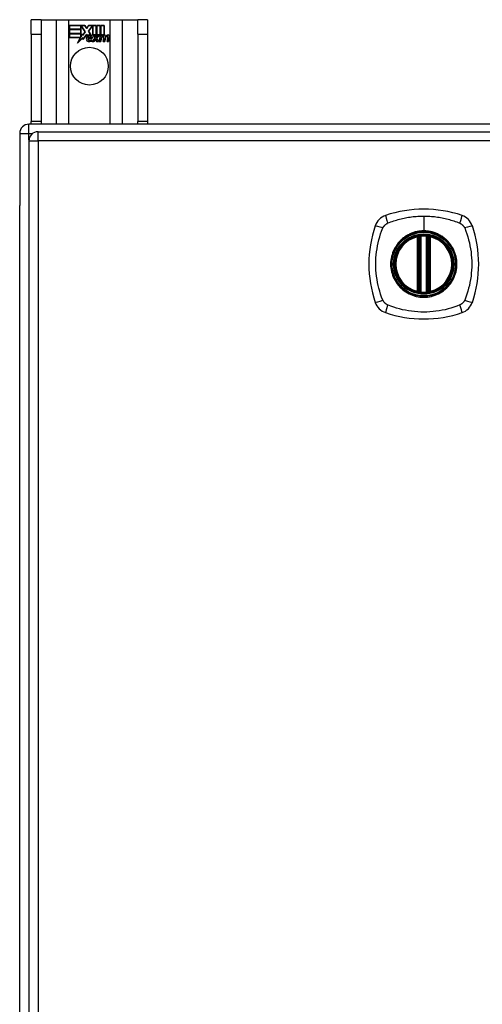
# Model space of a CAD drawing. Header units: inches. Extents: x 27 to 687, y 75 to 320.
# Tile 14 of 33: x 224 to 229, y 203 to 213. Entities that reach past the tile are written whole.
import ezdxf

# ---------------------------------------------------------------- set-up
doc = ezdxf.new("R2010")
doc.units = ezdxf.units.IN
doc.header["$MEASUREMENT"] = 0
doc.layers.add('Visible Edges(ANSI)', color=7, linetype='Continuous', lineweight=25)
doc.layers.add('Visible Tangent Edges(ANSI)', color=7, linetype='Continuous', lineweight=25)

msp = doc.modelspace()

# ---------------------------------------------------------------- linework, layer by layer
at = {"layer": 'Visible Edges(ANSI)'}
for p, q in [((224.474, 213.356), (224.369, 213.356)), ((224.369, 213.2), (224.369, 213.356)), ((224.474, 213.356), (224.474, 213.2)), ((224.474, 213.356), (224.638, 213.356)), ((224.638, 213.356), (224.773, 213.356)), ((224.773, 213.356), (225.215, 213.356)), ((225.215, 213.356), (225.35, 213.356)), ((225.35, 213.356), (225.514, 213.356)), ((225.514, 213.2), (225.514, 213.356)), ((225.619, 213.356), (225.514, 213.356)), ((225.619, 213.356), (225.619, 213.2)), ((224.778, 213.294), (224.945, 213.294)), ((224.778, 213.254), (224.778, 213.294)), ((224.901, 213.254), (224.778, 213.254)), ((224.778, 213.209), (224.778, 213.249)), ((224.778, 213.249), (224.901, 213.249)), ((224.779, 213.293), (224.779, 213.255)), ((224.945, 213.293), (224.779, 213.293)), ((224.779, 213.255), (224.901, 213.255)), ((224.779, 213.248), (224.779, 213.209)), ((224.901, 213.248), (224.779, 213.248)), ((224.901, 213.255), (224.901, 213.289)), ((224.901, 213.289), (224.905, 213.289)), ((224.901, 213.289), (224.901, 213.254)), ((224.905, 213.289), (224.901, 213.289)), ((224.901, 213.249), (224.901, 213.209)), ((224.901, 213.209), (224.901, 213.248)), ((224.905, 213.289), (224.948, 213.226)), ((224.947, 213.226), (224.905, 213.289)), ((224.945, 213.294), (224.967, 213.262)), ((224.967, 213.26), (224.945, 213.293)), ((224.967, 213.262), (224.985, 213.294)), ((224.985, 213.293), (224.967, 213.26)), ((224.984, 213.231), (225.027, 213.289)), ((224.985, 213.294), (225.068, 213.294)), ((225.067, 213.293), (224.985, 213.293)), ((225.028, 213.289), (224.985, 213.231)), ((225.027, 213.289), (225.031, 213.289)), ((225.031, 213.289), (225.028, 213.289)), ((225.031, 213.289), (225.031, 213.194)), ((225.031, 213.193), (225.031, 213.289)), ((225.067, 213.175), (225.067, 213.293)), ((225.068, 213.294), (225.068, 213.171)), ((225.073, 213.18), (225.073, 213.294)), ((225.073, 213.294), (225.111, 213.294)), ((225.074, 213.293), (225.074, 213.182)), ((225.11, 213.293), (225.074, 213.293)), ((225.11, 213.194), (225.11, 213.293)), ((225.111, 213.294), (225.111, 213.193)), ((225.116, 213.193), (225.116, 213.294)), ((225.116, 213.294), (225.153, 213.294)), ((225.117, 213.293), (225.117, 213.194)), ((225.152, 213.293), (225.117, 213.293)), ((225.152, 213.196), (225.152, 213.293)), ((225.153, 213.294), (225.153, 213.195)), ((224.369, 213.2), (224.369, 212.262)), ((224.474, 213.2), (224.474, 212.262)), ((224.901, 213.209), (224.778, 213.209)), ((224.778, 213.203), (224.901, 213.203)), ((224.778, 213.163), (224.778, 213.203)), ((224.899, 213.163), (224.778, 213.163)), ((224.779, 213.209), (224.901, 213.209)), ((224.901, 213.202), (224.779, 213.202)), ((224.779, 213.202), (224.779, 213.164)), ((224.779, 213.164), (224.9, 213.164)), ((224.868, 213.103), (224.899, 213.163)), ((224.923, 213.161), (224.868, 213.103)), ((224.9, 213.164), (224.871, 213.108)), ((224.871, 213.108), (224.923, 213.163)), ((224.901, 213.203), (224.901, 213.169)), ((224.901, 213.168), (224.901, 213.202)), ((224.901, 213.169), (224.902, 213.169)), ((224.903, 213.168), (224.901, 213.168)), ((224.902, 213.169), (224.92, 213.204)), ((224.92, 213.202), (224.903, 213.168)), ((224.92, 213.204), (224.923, 213.191)), ((224.922, 213.189), (224.92, 213.202)), ((224.948, 213.226), (224.922, 213.189)), ((224.923, 213.191), (224.947, 213.226)), ((224.923, 213.163), (224.926, 213.145)), ((224.925, 213.143), (224.923, 213.161)), ((224.965, 213.198), (224.925, 213.143)), ((224.926, 213.145), (224.965, 213.2)), ((224.965, 213.2), (224.974, 213.185)), ((224.973, 213.184), (224.965, 213.198)), ((224.977, 213.152), (225.023, 213.152)), ((225.024, 213.151), (224.978, 213.151)), ((225.01, 213.161), (224.979, 213.161)), ((224.98, 213.162), (225.01, 213.162)), ((225.009, 213.195), (224.984, 213.231)), ((224.985, 213.231), (225.011, 213.194)), ((225.022, 213.121), (225.053, 213.156)), ((225.054, 213.156), (225.024, 213.122)), ((225.031, 213.194), (225.059, 213.194)), ((225.059, 213.193), (225.031, 213.193)), ((225.053, 213.156), (225.036, 213.19)), ((225.036, 213.19), (225.056, 213.19)), ((225.037, 213.189), (225.054, 213.156)), ((225.055, 213.189), (225.037, 213.189)), ((225.042, 213.122), (225.059, 213.146)), ((225.059, 213.146), (225.042, 213.121)), ((225.065, 213.166), (225.055, 213.189)), ((225.056, 213.19), (225.066, 213.167)), ((225.059, 213.194), (225.067, 213.175)), ((225.068, 213.171), (225.059, 213.193)), ((225.059, 213.146), (225.063, 213.146)), ((225.062, 213.146), (225.059, 213.146)), ((225.072, 213.121), (225.062, 213.146)), ((225.063, 213.146), (225.072, 213.122)), ((225.069, 213.166), (225.065, 213.166)), ((225.066, 213.167), (225.068, 213.167)), ((225.068, 213.167), (225.085, 213.19)), ((225.085, 213.189), (225.069, 213.166)), ((225.083, 213.193), (225.073, 213.18)), ((225.074, 213.182), (225.082, 213.194)), ((225.074, 213.157), (225.104, 213.189)), ((225.091, 213.122), (225.074, 213.157)), ((225.105, 213.19), (225.075, 213.156)), ((225.075, 213.156), (225.092, 213.121)), ((225.082, 213.194), (225.11, 213.194)), ((225.111, 213.193), (225.083, 213.193)), ((225.085, 213.19), (225.105, 213.19)), ((225.104, 213.189), (225.085, 213.189)), ((225.1, 213.121), (225.112, 213.19)), ((225.113, 213.189), (225.101, 213.122)), ((225.112, 213.19), (225.127, 213.19)), ((225.126, 213.189), (225.113, 213.189)), ((225.131, 213.193), (225.116, 213.193)), ((225.116, 213.122), (225.121, 213.15)), ((225.117, 213.194), (225.132, 213.194)), ((225.122, 213.149), (225.117, 213.121)), ((225.125, 213.177), (225.126, 213.189)), ((225.13, 213.177), (225.125, 213.177)), ((225.127, 213.19), (225.126, 213.178)), ((225.126, 213.178), (225.129, 213.178)), ((225.132, 213.194), (225.131, 213.187)), ((225.131, 213.185), (225.131, 213.193)), ((225.143, 213.121), (225.15, 213.164)), ((225.151, 213.164), (225.144, 213.122)), ((225.159, 213.122), (225.164, 213.15)), ((225.164, 213.149), (225.159, 213.121)), ((225.185, 213.121), (225.192, 213.164)), ((225.193, 213.164), (225.186, 213.122)), ((225.201, 213.122), (225.209, 213.164)), ((225.21, 213.164), (225.201, 213.121)), ((225.514, 213.2), (225.514, 212.262)), ((225.619, 213.2), (225.619, 212.262)), ((225.015, 213.136), (225.015, 213.125)), ((225.015, 213.125), (225.015, 213.135)), ((225.042, 213.121), (225.022, 213.121)), ((225.024, 213.122), (225.042, 213.122)), ((225.072, 213.122), (225.091, 213.122)), ((225.092, 213.121), (225.072, 213.121)), ((225.117, 213.121), (225.1, 213.121)), ((225.101, 213.122), (225.116, 213.122)), ((225.159, 213.121), (225.143, 213.121)), ((225.144, 213.122), (225.159, 213.122)), ((225.201, 213.121), (225.185, 213.121)), ((225.186, 213.122), (225.201, 213.122)), ((290.145, 212.231), (224.343, 212.231)), ((224.369, 212.231), (224.369, 212.262)), ((224.474, 212.262), (224.474, 212.231)), ((225.514, 212.231), (225.514, 212.262)), ((225.619, 212.262), (225.619, 212.231)), ((224.244, 212.132), (224.244, 211.357)), ((224.442, 212.151), (290.047, 212.151)), ((224.343, 212.052), (224.343, 173.332)), ((224.244, 174.105), (224.244, 211.357)), ((228.553, 210.43), (228.553, 211.024)), ((228.632, 211.024), (228.632, 210.43)), ((228.533, 210.434), (228.533, 211.019)), ((228.652, 211.019), (228.652, 210.434))]:
    msp.add_line(p, q, dxfattribs=at)
at = {"layer": 'Visible Edges(ANSI)', "flags": 128}
for points in [[(228.564, 211.038), (228.562, 211.038), (228.561, 211.038), (228.559, 211.038), (228.558, 211.038), (228.556, 211.038), (228.555, 211.037), (228.553, 211.037), (228.552, 211.037), (228.55, 211.037), (228.549, 211.037), (228.548, 211.037), (228.547, 211.036), (228.546, 211.036), (228.545, 211.036), (228.544, 211.036), (228.543, 211.036), (228.542, 211.036), (228.541, 211.036), (228.541, 211.035), (228.54, 211.035), (228.54, 211.035), (228.54, 211.035), (228.54, 211.035), (228.539, 211.035)], [(228.646, 211.035), (228.646, 211.035), (228.646, 211.035), (228.645, 211.035), (228.645, 211.035), (228.645, 211.035), (228.644, 211.036), (228.643, 211.036), (228.643, 211.036), (228.642, 211.036), (228.641, 211.036), (228.64, 211.036), (228.639, 211.036), (228.637, 211.037), (228.636, 211.037), (228.635, 211.037), (228.634, 211.037), (228.632, 211.037), (228.631, 211.037), (228.629, 211.038), (228.628, 211.038), (228.626, 211.038), (228.624, 211.038), (228.623, 211.038), (228.621, 211.038)], [(228.539, 210.418), (228.54, 210.418), (228.54, 210.418), (228.54, 210.418), (228.54, 210.418), (228.541, 210.418), (228.541, 210.418), (228.542, 210.418), (228.543, 210.418), (228.544, 210.418), (228.545, 210.418), (228.546, 210.417), (228.547, 210.417), (228.548, 210.417), (228.549, 210.417), (228.55, 210.417), (228.552, 210.416), (228.553, 210.416), (228.555, 210.416), (228.556, 210.416), (228.558, 210.416), (228.559, 210.416), (228.561, 210.415), (228.562, 210.415), (228.564, 210.415)], [(228.621, 210.415), (228.623, 210.415), (228.624, 210.415), (228.626, 210.416), (228.628, 210.416), (228.629, 210.416), (228.631, 210.416), (228.632, 210.416), (228.634, 210.416), (228.635, 210.417), (228.636, 210.417), (228.637, 210.417), (228.639, 210.417), (228.64, 210.417), (228.641, 210.418), (228.642, 210.418), (228.643, 210.418), (228.643, 210.418), (228.644, 210.418), (228.645, 210.418), (228.645, 210.418), (228.645, 210.418), (228.646, 210.418), (228.646, 210.418), (228.646, 210.418)]]:
    msp.add_lwpolyline(points, dxfattribs=at)
at = {"layer": 'Visible Edges(ANSI)'}
for centre, radius in [((224.994, 212.856), 0.203), ((228.593, 210.727), 0.32), ((228.593, 210.727), 0.315)]:
    msp.add_circle(centre, radius, dxfattribs=at)
for centre, radius, start, end in [((225.01, 213.145), 0.0498, 134.1684, 176.5646), ((225.01, 213.145), 0.049, 134.1684, 176.5646), ((224.985, 213.146), 0.0239, 176.5646, 261.5605), ((224.985, 213.146), 0.0247, 176.5646, 261.5605), ((225.002, 213.154), 0.0412, 77.079, 133.1785), ((225.002, 213.154), 0.042, 79.6582, 131.9139), ((225.002, 213.154), 0.0374, 80.4085, 134.1684), ((225.002, 213.154), 0.0366, 80.3604, 134.1684), ((224.989, 213.147), 0.0127, 160.9907, 244.6784), ((224.989, 213.147), 0.012, 163.5261, 244.6784), ((225.001, 213.16), 0.0217, 109.3797, 175.226), ((225.001, 213.16), 0.021, 109.3797, 172.9975), ((224.998, 213.166), 0.0144, 51.1652, 109.3797), ((224.998, 213.166), 0.0137, 51.1652, 109.3797), ((224.999, 213.168), 0.0127, 329.421, 51.1652), ((224.999, 213.168), 0.0119, 331.4547, 51.1652), ((225.006, 213.172), 0.019, 23.8445, 85.0802), ((225.006, 213.172), 0.0183, 23.8445, 85.1757), ((224.991, 213.165), 0.0345, 336.9643, 23.8445), ((224.991, 213.165), 0.0353, 336.1555, 23.8445), ((225.179, 213.139), 0.0589, 147.5992, 170), ((225.179, 213.139), 0.0581, 147.5992, 170), ((225.155, 213.161), 0.03, 89.4776, 147.4114), ((225.143, 213.162), 0.0165, 96.03, 147.5992), ((225.155, 213.161), 0.0293, 89.4776, 148.2123), ((225.143, 213.162), 0.0157, 96.03, 147.5992), ((225.152, 213.165), 0.0307, 90.2222, 132.7339), ((225.152, 213.165), 0.03, 88.7952, 136.5849), ((225.142, 213.17), 0.00825, 23.5571, 96.03), ((225.142, 213.17), 0.0075, 23.5571, 96.03), ((225.135, 213.167), 0.0154, 350, 23.5571), ((225.135, 213.167), 0.0161, 350, 23.5571), ((225.155, 213.179), 0.0119, 16.9928, 89.4776), ((225.155, 213.179), 0.0127, 16.9928, 89.4776), ((225.222, 213.14), 0.0589, 148.5524, 170.8204), ((225.222, 213.14), 0.0581, 148.5584, 170.8257), ((225.132, 213.172), 0.0353, 357.7769, 16.9928), ((225.132, 213.172), 0.036, 3.6169, 16.9928), ((225.196, 213.161), 0.0299, 89.6788, 160.8136), ((225.196, 213.161), 0.0307, 89.6788, 153.9508), ((225.185, 213.162), 0.0165, 96.1027, 147.6301), ((225.185, 213.162), 0.0157, 96.1027, 147.6083), ((225.184, 213.17), 0.00825, 23.5487, 96.1027), ((225.184, 213.17), 0.0075, 23.5487, 96.1027), ((225.177, 213.167), 0.0154, 349.9922, 23.5487), ((225.177, 213.167), 0.0161, 350.0076, 23.5487), ((225.196, 213.178), 0.0124, 18.4748, 89.6788), ((225.196, 213.178), 0.0131, 18.4748, 89.6788), ((225.174, 213.171), 0.0353, 349, 18.4748), ((225.174, 213.171), 0.036, 349, 18.4748), ((224.993, 213.197), 0.0751, 261.5605, 286.9141), ((224.993, 213.197), 0.0759, 261.5605, 287.3343), ((225.001, 213.171), 0.0384, 244.6784, 292.5609), ((225.001, 213.171), 0.0391, 244.6784, 290.9242), ((224.343, 212.132), 0.099, 90, 180), ((224.442, 212.052), 0.099, 90, 180), ((228.238, 211.082), 0.177, 108.7722, 161.2278), ((228.593, 210.038), 1.28, 71.2278, 108.7722), ((228.947, 211.082), 0.177, 18.7722, 71.2278), ((229.282, 210.727), 1.28, 161.2278, 198.7722), ((227.904, 210.727), 1.28, 341.2278, 18.7722), ((228.593, 210.727), 0.313, 103.6344, 256.3656), ((228.593, 210.727), 0.313, 99.784, 103.6344), ((228.522, 211.019), 0.0118, 0, 103.6344), ((228.541, 211.024), 0.0118, 0, 99.784), ((228.593, 210.727), 0.313, 84.7499, 95.2501), ((228.644, 211.024), 0.0118, 80.216, 180), ((228.593, 210.727), 0.313, 76.3656, 80.216), ((228.664, 211.019), 0.0118, 76.3656, 180), ((228.593, 210.727), 0.313, 283.6344, 76.3656), ((228.522, 210.434), 0.0118, 256.3656, 0), ((228.593, 210.727), 0.313, 256.3656, 260.216), ((228.541, 210.43), 0.0118, 260.216, 0), ((228.593, 210.727), 0.313, 264.7499, 275.2501), ((228.644, 210.43), 0.0118, 180, 279.784), ((228.593, 210.727), 0.313, 279.784, 283.6344), ((228.664, 210.434), 0.0118, 180, 283.6344), ((228.238, 210.372), 0.177, 198.7722, 251.2278), ((228.947, 210.372), 0.177, 288.7722, 341.2278), ((228.593, 211.416), 1.28, 251.2278, 288.7722)]:
    msp.add_arc(centre, radius, start, end, dxfattribs=at)
at = {"layer": 'Visible Tangent Edges(ANSI)'}
for p, q in [((224.638, 213.356), (224.638, 212.231)), ((224.773, 212.231), (224.773, 213.356)), ((225.215, 213.356), (225.215, 212.231)), ((225.35, 212.231), (225.35, 213.356)), ((224.369, 213.2), (224.474, 213.2)), ((225.514, 213.2), (225.619, 213.2)), ((224.343, 212.132), (224.343, 212.231)), ((224.474, 212.262), (224.369, 212.262)), ((225.619, 212.262), (225.514, 212.262)), ((224.244, 212.132), (224.343, 212.132)), ((224.343, 212.132), (224.384, 212.132)), ((224.343, 212.062), (224.343, 212.132)), ((224.442, 212.052), (224.442, 212.151)), ((224.343, 212.052), (224.442, 212.052)), ((290.047, 212.052), (224.442, 212.052)), ((224.442, 212.052), (224.442, 173.332)), ((228.593, 211.243), (228.593, 211.084)), ((228.522, 211.019), (228.519, 211.031)), ((228.539, 211.035), (228.54, 211.029)), ((228.543, 211.024), (228.553, 211.024)), ((228.565, 211.027), (228.564, 211.038)), ((228.565, 210.427), (228.565, 211.027)), ((228.593, 211.079), (228.593, 211.084)), ((228.62, 211.027), (228.621, 211.038)), ((228.62, 211.027), (228.62, 210.427)), ((228.632, 211.024), (228.642, 211.024)), ((228.645, 211.029), (228.646, 211.035)), ((228.666, 211.031), (228.664, 211.019)), ((228.522, 211.019), (228.533, 211.019)), ((228.522, 211.019), (228.522, 210.434)), ((228.533, 211.019), (228.543, 211.019)), ((228.543, 210.434), (228.543, 211.019)), ((228.642, 211.019), (228.652, 211.019)), ((228.642, 211.019), (228.642, 210.434)), ((228.652, 211.019), (228.664, 211.019)), ((228.664, 210.434), (228.664, 211.019)), ((228.519, 210.423), (228.522, 210.434)), ((228.533, 210.434), (228.522, 210.434)), ((228.543, 210.434), (228.533, 210.434)), ((228.54, 210.424), (228.539, 210.418)), ((228.553, 210.43), (228.543, 210.43)), ((228.564, 210.415), (228.565, 210.427)), ((228.621, 210.415), (228.62, 210.427)), ((228.642, 210.43), (228.632, 210.43)), ((228.652, 210.434), (228.642, 210.434)), ((228.646, 210.418), (228.645, 210.424)), ((228.664, 210.434), (228.652, 210.434)), ((228.664, 210.434), (228.666, 210.423))]:
    msp.add_line(p, q, dxfattribs=at)
at = {"layer": 'Visible Tangent Edges(ANSI)', "flags": 128}
for points in [[(228.204, 211.167), (228.222, 211.175), (228.238, 211.181), (228.253, 211.186), (228.269, 211.191), (228.284, 211.196), (228.3, 211.201), (228.316, 211.205), (228.332, 211.209), (228.348, 211.213), (228.364, 211.217), (228.38, 211.221), (228.396, 211.224), (228.412, 211.227), (228.428, 211.23), (228.445, 211.232), (228.461, 211.235), (228.477, 211.237), (228.494, 211.238), (228.51, 211.24), (228.527, 211.241), (228.543, 211.242), (228.56, 211.243), (228.576, 211.243), (228.593, 211.243)], [(228.593, 211.243), (228.609, 211.243), (228.626, 211.243), (228.642, 211.242), (228.659, 211.241), (228.675, 211.24), (228.692, 211.238), (228.708, 211.237), (228.724, 211.235), (228.741, 211.232), (228.757, 211.23), (228.773, 211.227), (228.789, 211.224), (228.806, 211.221), (228.822, 211.217), (228.838, 211.213), (228.854, 211.209), (228.869, 211.205), (228.885, 211.201), (228.901, 211.196), (228.917, 211.191), (228.932, 211.186), (228.948, 211.181), (228.963, 211.175), (228.981, 211.167)], [(228.153, 211.115), (228.153, 211.117), (228.154, 211.118), (228.155, 211.12), (228.155, 211.121), (228.156, 211.122), (228.157, 211.124), (228.158, 211.125), (228.159, 211.126), (228.159, 211.128), (228.16, 211.129), (228.161, 211.13), (228.162, 211.131), (228.163, 211.133), (228.164, 211.134), (228.165, 211.135), (228.166, 211.136), (228.167, 211.138), (228.168, 211.139), (228.169, 211.14), (228.17, 211.141), (228.171, 211.142), (228.172, 211.143), (228.173, 211.144), (228.174, 211.146)], [(228.174, 211.146), (228.175, 211.147), (228.176, 211.148), (228.177, 211.149), (228.178, 211.15), (228.18, 211.151), (228.181, 211.152), (228.182, 211.153), (228.183, 211.154), (228.184, 211.155), (228.186, 211.156), (228.187, 211.157), (228.188, 211.157), (228.189, 211.158), (228.191, 211.159), (228.192, 211.16), (228.193, 211.161), (228.194, 211.162), (228.196, 211.162), (228.197, 211.163), (228.199, 211.164), (228.2, 211.165), (228.201, 211.165), (228.203, 211.166), (228.204, 211.167)], [(228.981, 211.167), (228.984, 211.165), (228.987, 211.164), (228.989, 211.162), (228.992, 211.161), (228.995, 211.159), (228.997, 211.157), (229, 211.156), (229.002, 211.154), (229.005, 211.152), (229.007, 211.15), (229.009, 211.148), (229.011, 211.146), (229.013, 211.143), (229.016, 211.141), (229.018, 211.139), (229.02, 211.136), (229.021, 211.134), (229.023, 211.131), (229.025, 211.129), (229.027, 211.126), (229.028, 211.124), (229.03, 211.121), (229.031, 211.118), (229.033, 211.115)], [(228.153, 210.338), (228.139, 210.372), (228.128, 210.403), (228.119, 210.434), (228.11, 210.466), (228.102, 210.498), (228.095, 210.53), (228.09, 210.562), (228.085, 210.595), (228.081, 210.628), (228.078, 210.661), (228.077, 210.694), (228.076, 210.727), (228.077, 210.76), (228.078, 210.793), (228.081, 210.826), (228.085, 210.858), (228.09, 210.891), (228.095, 210.923), (228.102, 210.956), (228.11, 210.988), (228.119, 211.019), (228.128, 211.051), (228.139, 211.082), (228.153, 211.115)], [(228.593, 211.079), (228.684, 211.067), (228.769, 211.032), (228.842, 210.976), (228.898, 210.903), (228.933, 210.818), (228.945, 210.726), (228.933, 210.635), (228.897, 210.55), (228.842, 210.477), (228.769, 210.422), (228.684, 210.387), (228.592, 210.375), (228.501, 210.387), (228.416, 210.422), (228.343, 210.478), (228.288, 210.551), (228.253, 210.636), (228.241, 210.727), (228.253, 210.818), (228.288, 210.903), (228.344, 210.976), (228.417, 211.032), (228.501, 211.067), (228.593, 211.079)], [(228.593, 211.084), (228.582, 211.084), (228.572, 211.083), (228.562, 211.082), (228.552, 211.081), (228.541, 211.08), (228.531, 211.078), (228.521, 211.076), (228.511, 211.074), (228.501, 211.072), (228.491, 211.069), (228.481, 211.066), (228.472, 211.062), (228.462, 211.059), (228.453, 211.055), (228.443, 211.051), (228.434, 211.046), (228.425, 211.042), (228.416, 211.037), (228.407, 211.031), (228.398, 211.026), (228.39, 211.02), (228.381, 211.014), (228.373, 211.008), (228.365, 211.001)], [(228.54, 211.029), (228.54, 211.03), (228.539, 211.03), (228.538, 211.03), (228.537, 211.031), (228.537, 211.031), (228.536, 211.031), (228.535, 211.031), (228.534, 211.032), (228.533, 211.032), (228.532, 211.032), (228.531, 211.032), (228.53, 211.032), (228.529, 211.032), (228.528, 211.032), (228.527, 211.032), (228.526, 211.032), (228.525, 211.032), (228.525, 211.032), (228.524, 211.032), (228.523, 211.032), (228.522, 211.032), (228.521, 211.031), (228.52, 211.031), (228.519, 211.031)], [(228.543, 211.024), (228.543, 211.024), (228.543, 211.024), (228.543, 211.024), (228.543, 211.025), (228.543, 211.025), (228.543, 211.025), (228.543, 211.025), (228.543, 211.026), (228.543, 211.026), (228.542, 211.026), (228.542, 211.026), (228.542, 211.027), (228.542, 211.027), (228.542, 211.027), (228.542, 211.027), (228.542, 211.028), (228.542, 211.028), (228.541, 211.028), (228.541, 211.028), (228.541, 211.028), (228.541, 211.029), (228.541, 211.029), (228.541, 211.029), (228.54, 211.029)], [(228.543, 211.019), (228.543, 211.02), (228.543, 211.02), (228.543, 211.02), (228.543, 211.02), (228.543, 211.02), (228.543, 211.021), (228.543, 211.021), (228.543, 211.021), (228.543, 211.021), (228.543, 211.021), (228.543, 211.021), (228.543, 211.022), (228.543, 211.022), (228.543, 211.022), (228.543, 211.022), (228.543, 211.022), (228.543, 211.022), (228.543, 211.023), (228.543, 211.023), (228.543, 211.023), (228.543, 211.023), (228.543, 211.023), (228.543, 211.023), (228.543, 211.024)], [(228.553, 211.024), (228.553, 211.024), (228.553, 211.024), (228.554, 211.024), (228.554, 211.024), (228.554, 211.024), (228.554, 211.024), (228.554, 211.024), (228.555, 211.024), (228.555, 211.024), (228.556, 211.024), (228.556, 211.025), (228.557, 211.025), (228.557, 211.025), (228.558, 211.025), (228.559, 211.025), (228.559, 211.025), (228.56, 211.026), (228.561, 211.026), (228.561, 211.026), (228.562, 211.026), (228.563, 211.026), (228.564, 211.026), (228.564, 211.027), (228.565, 211.027)], [(228.82, 211.001), (228.812, 211.008), (228.804, 211.014), (228.796, 211.02), (228.787, 211.026), (228.778, 211.031), (228.769, 211.037), (228.76, 211.042), (228.751, 211.046), (228.742, 211.051), (228.733, 211.055), (228.723, 211.059), (228.714, 211.062), (228.704, 211.066), (228.694, 211.069), (228.684, 211.072), (228.674, 211.074), (228.664, 211.076), (228.654, 211.078), (228.644, 211.08), (228.634, 211.081), (228.623, 211.082), (228.613, 211.083), (228.603, 211.084), (228.593, 211.084)], [(228.62, 211.027), (228.621, 211.027), (228.622, 211.026), (228.622, 211.026), (228.623, 211.026), (228.624, 211.026), (228.625, 211.026), (228.625, 211.026), (228.626, 211.025), (228.627, 211.025), (228.627, 211.025), (228.628, 211.025), (228.629, 211.025), (228.629, 211.025), (228.63, 211.024), (228.63, 211.024), (228.63, 211.024), (228.631, 211.024), (228.631, 211.024), (228.631, 211.024), (228.632, 211.024), (228.632, 211.024), (228.632, 211.024), (228.632, 211.024), (228.632, 211.024)], [(228.645, 211.029), (228.645, 211.029), (228.644, 211.029), (228.644, 211.029), (228.644, 211.028), (228.644, 211.028), (228.644, 211.028), (228.644, 211.028), (228.644, 211.028), (228.643, 211.027), (228.643, 211.027), (228.643, 211.027), (228.643, 211.027), (228.643, 211.026), (228.643, 211.026), (228.643, 211.026), (228.643, 211.026), (228.643, 211.025), (228.643, 211.025), (228.642, 211.025), (228.642, 211.025), (228.642, 211.024), (228.642, 211.024), (228.642, 211.024), (228.642, 211.024)], [(228.642, 211.024), (228.642, 211.023), (228.642, 211.023), (228.642, 211.023), (228.642, 211.023), (228.642, 211.023), (228.642, 211.023), (228.642, 211.022), (228.642, 211.022), (228.642, 211.022), (228.642, 211.022), (228.642, 211.022), (228.642, 211.022), (228.642, 211.021), (228.642, 211.021), (228.642, 211.021), (228.642, 211.021), (228.642, 211.021), (228.642, 211.021), (228.642, 211.02), (228.642, 211.02), (228.642, 211.02), (228.642, 211.02), (228.642, 211.02), (228.642, 211.019)], [(228.666, 211.031), (228.665, 211.031), (228.665, 211.031), (228.664, 211.032), (228.663, 211.032), (228.662, 211.032), (228.661, 211.032), (228.66, 211.032), (228.659, 211.032), (228.658, 211.032), (228.657, 211.032), (228.656, 211.032), (228.655, 211.032), (228.654, 211.032), (228.653, 211.032), (228.652, 211.032), (228.651, 211.032), (228.651, 211.031), (228.65, 211.031), (228.649, 211.031), (228.648, 211.031), (228.647, 211.03), (228.646, 211.03), (228.646, 211.03), (228.645, 211.029)], [(229.033, 211.115), (229.046, 211.082), (229.057, 211.051), (229.067, 211.019), (229.075, 210.988), (229.083, 210.956), (229.09, 210.923), (229.096, 210.891), (229.101, 210.858), (229.104, 210.826), (229.107, 210.793), (229.109, 210.76), (229.109, 210.727), (229.109, 210.694), (229.107, 210.661), (229.104, 210.628), (229.101, 210.595), (229.096, 210.562), (229.09, 210.53), (229.083, 210.498), (229.075, 210.466), (229.067, 210.434), (229.057, 210.403), (229.046, 210.372), (229.033, 210.338)], [(228.318, 210.954), (228.305, 210.938), (228.294, 210.921), (228.283, 210.904), (228.273, 210.886), (228.265, 210.867), (228.257, 210.848), (228.251, 210.828), (228.245, 210.808), (228.241, 210.788), (228.238, 210.768), (228.236, 210.747), (228.236, 210.727), (228.236, 210.706), (228.238, 210.686), (228.241, 210.665), (228.245, 210.645), (228.251, 210.625), (228.257, 210.606), (228.265, 210.586), (228.273, 210.568), (228.283, 210.55), (228.294, 210.532), (228.305, 210.515), (228.318, 210.499)], [(228.365, 211.001), (228.363, 211), (228.361, 210.998), (228.359, 210.996), (228.357, 210.994), (228.355, 210.992), (228.353, 210.99), (228.35, 210.989), (228.348, 210.987), (228.346, 210.985), (228.344, 210.983), (228.342, 210.981), (228.34, 210.979), (228.339, 210.977), (228.337, 210.975), (228.335, 210.973), (228.333, 210.971), (228.331, 210.969), (228.329, 210.967), (228.327, 210.965), (228.325, 210.963), (228.323, 210.961), (228.322, 210.959), (228.32, 210.956), (228.318, 210.954)], [(228.867, 210.954), (228.865, 210.956), (228.864, 210.959), (228.862, 210.961), (228.86, 210.963), (228.858, 210.965), (228.856, 210.967), (228.854, 210.969), (228.853, 210.971), (228.851, 210.973), (228.849, 210.975), (228.847, 210.977), (228.845, 210.979), (228.843, 210.981), (228.841, 210.983), (228.839, 210.985), (228.837, 210.987), (228.835, 210.989), (228.833, 210.99), (228.831, 210.992), (228.829, 210.994), (228.827, 210.996), (228.824, 210.998), (228.822, 211), (228.82, 211.001)], [(228.867, 210.499), (228.88, 210.515), (228.892, 210.532), (228.902, 210.55), (228.912, 210.568), (228.921, 210.587), (228.928, 210.606), (228.935, 210.625), (228.94, 210.645), (228.944, 210.665), (228.947, 210.686), (228.949, 210.706), (228.95, 210.727), (228.949, 210.747), (228.947, 210.768), (228.944, 210.788), (228.94, 210.809), (228.935, 210.828), (228.928, 210.848), (228.921, 210.867), (228.912, 210.886), (228.902, 210.904), (228.892, 210.921), (228.88, 210.938), (228.867, 210.954)], [(228.318, 210.499), (228.32, 210.497), (228.322, 210.495), (228.323, 210.493), (228.325, 210.491), (228.327, 210.489), (228.329, 210.487), (228.331, 210.485), (228.333, 210.483), (228.335, 210.481), (228.337, 210.479), (228.339, 210.477), (228.34, 210.475), (228.342, 210.473), (228.344, 210.471), (228.346, 210.469), (228.348, 210.467), (228.35, 210.465), (228.353, 210.463), (228.355, 210.461), (228.357, 210.459), (228.359, 210.458), (228.361, 210.456), (228.363, 210.454), (228.365, 210.452)], [(228.82, 210.452), (228.822, 210.454), (228.824, 210.456), (228.827, 210.458), (228.829, 210.459), (228.831, 210.461), (228.833, 210.463), (228.835, 210.465), (228.837, 210.467), (228.839, 210.469), (228.841, 210.471), (228.843, 210.473), (228.845, 210.475), (228.847, 210.477), (228.849, 210.479), (228.851, 210.481), (228.853, 210.483), (228.854, 210.485), (228.856, 210.487), (228.858, 210.489), (228.86, 210.491), (228.862, 210.493), (228.864, 210.495), (228.865, 210.497), (228.867, 210.499)], [(228.365, 210.452), (228.381, 210.44), (228.398, 210.428), (228.416, 210.417), (228.434, 210.407), (228.453, 210.399), (228.472, 210.391), (228.491, 210.385), (228.511, 210.379), (228.531, 210.375), (228.552, 210.372), (228.572, 210.371), (228.593, 210.37), (228.613, 210.371), (228.634, 210.372), (228.654, 210.375), (228.674, 210.379), (228.694, 210.385), (228.714, 210.391), (228.733, 210.399), (228.752, 210.407), (228.77, 210.417), (228.787, 210.428), (228.804, 210.44), (228.82, 210.452)], [(228.519, 210.423), (228.52, 210.422), (228.521, 210.422), (228.522, 210.422), (228.523, 210.422), (228.524, 210.422), (228.525, 210.422), (228.525, 210.422), (228.526, 210.422), (228.527, 210.421), (228.528, 210.421), (228.529, 210.422), (228.53, 210.422), (228.531, 210.422), (228.532, 210.422), (228.533, 210.422), (228.534, 210.422), (228.535, 210.422), (228.536, 210.422), (228.537, 210.423), (228.537, 210.423), (228.538, 210.423), (228.539, 210.424), (228.54, 210.424), (228.54, 210.424)], [(228.54, 210.424), (228.541, 210.424), (228.541, 210.425), (228.541, 210.425), (228.541, 210.425), (228.541, 210.425), (228.541, 210.426), (228.542, 210.426), (228.542, 210.426), (228.542, 210.426), (228.542, 210.426), (228.542, 210.427), (228.542, 210.427), (228.542, 210.427), (228.542, 210.427), (228.543, 210.428), (228.543, 210.428), (228.543, 210.428), (228.543, 210.428), (228.543, 210.429), (228.543, 210.429), (228.543, 210.429), (228.543, 210.429), (228.543, 210.43), (228.543, 210.43)], [(228.543, 210.43), (228.543, 210.43), (228.543, 210.43), (228.543, 210.43), (228.543, 210.431), (228.543, 210.431), (228.543, 210.431), (228.543, 210.431), (228.543, 210.431), (228.543, 210.432), (228.543, 210.432), (228.543, 210.432), (228.543, 210.432), (228.543, 210.432), (228.543, 210.432), (228.543, 210.433), (228.543, 210.433), (228.543, 210.433), (228.543, 210.433), (228.543, 210.433), (228.543, 210.433), (228.543, 210.434), (228.543, 210.434), (228.543, 210.434), (228.543, 210.434)], [(228.565, 210.427), (228.564, 210.427), (228.564, 210.427), (228.563, 210.427), (228.562, 210.427), (228.561, 210.428), (228.561, 210.428), (228.56, 210.428), (228.559, 210.428), (228.559, 210.428), (228.558, 210.429), (228.557, 210.429), (228.557, 210.429), (228.556, 210.429), (228.556, 210.429), (228.555, 210.429), (228.555, 210.429), (228.554, 210.43), (228.554, 210.43), (228.554, 210.43), (228.554, 210.43), (228.554, 210.43), (228.553, 210.43), (228.553, 210.43), (228.553, 210.43)], [(228.632, 210.43), (228.632, 210.43), (228.632, 210.43), (228.632, 210.43), (228.632, 210.43), (228.631, 210.43), (228.631, 210.43), (228.631, 210.43), (228.63, 210.429), (228.63, 210.429), (228.63, 210.429), (228.629, 210.429), (228.629, 210.429), (228.628, 210.429), (228.627, 210.429), (228.627, 210.428), (228.626, 210.428), (228.625, 210.428), (228.625, 210.428), (228.624, 210.428), (228.623, 210.427), (228.622, 210.427), (228.622, 210.427), (228.621, 210.427), (228.62, 210.427)], [(228.642, 210.434), (228.642, 210.434), (228.642, 210.434), (228.642, 210.434), (228.642, 210.433), (228.642, 210.433), (228.642, 210.433), (228.642, 210.433), (228.642, 210.433), (228.642, 210.433), (228.642, 210.432), (228.642, 210.432), (228.642, 210.432), (228.642, 210.432), (228.642, 210.432), (228.642, 210.432), (228.642, 210.431), (228.642, 210.431), (228.642, 210.431), (228.642, 210.431), (228.642, 210.431), (228.642, 210.43), (228.642, 210.43), (228.642, 210.43), (228.642, 210.43)], [(228.642, 210.43), (228.642, 210.43), (228.642, 210.429), (228.642, 210.429), (228.642, 210.429), (228.642, 210.429), (228.643, 210.428), (228.643, 210.428), (228.643, 210.428), (228.643, 210.428), (228.643, 210.427), (228.643, 210.427), (228.643, 210.427), (228.643, 210.427), (228.643, 210.426), (228.643, 210.426), (228.644, 210.426), (228.644, 210.426), (228.644, 210.426), (228.644, 210.425), (228.644, 210.425), (228.644, 210.425), (228.644, 210.425), (228.645, 210.424), (228.645, 210.424)], [(228.645, 210.424), (228.646, 210.424), (228.646, 210.424), (228.647, 210.423), (228.648, 210.423), (228.649, 210.423), (228.65, 210.422), (228.651, 210.422), (228.651, 210.422), (228.652, 210.422), (228.653, 210.422), (228.654, 210.422), (228.655, 210.422), (228.656, 210.422), (228.657, 210.421), (228.658, 210.421), (228.659, 210.422), (228.66, 210.422), (228.661, 210.422), (228.662, 210.422), (228.663, 210.422), (228.664, 210.422), (228.665, 210.422), (228.665, 210.422), (228.666, 210.423)], [(228.204, 210.287), (228.201, 210.288), (228.199, 210.29), (228.196, 210.291), (228.193, 210.293), (228.191, 210.294), (228.188, 210.296), (228.186, 210.298), (228.183, 210.3), (228.181, 210.302), (228.178, 210.304), (228.176, 210.306), (228.174, 210.308), (228.172, 210.31), (228.17, 210.313), (228.168, 210.315), (228.166, 210.317), (228.164, 210.32), (228.162, 210.322), (228.16, 210.325), (228.159, 210.327), (228.157, 210.33), (228.155, 210.333), (228.154, 210.335), (228.153, 210.338)], [(228.981, 210.287), (228.948, 210.273), (228.917, 210.263), (228.885, 210.253), (228.854, 210.244), (228.822, 210.236), (228.79, 210.23), (228.757, 210.224), (228.724, 210.219), (228.692, 210.215), (228.659, 210.212), (228.626, 210.211), (228.593, 210.21), (228.56, 210.211), (228.527, 210.212), (228.494, 210.215), (228.461, 210.219), (228.429, 210.224), (228.396, 210.23), (228.364, 210.236), (228.332, 210.244), (228.3, 210.253), (228.269, 210.263), (228.238, 210.273), (228.204, 210.287)], [(229.033, 210.338), (229.031, 210.335), (229.03, 210.333), (229.028, 210.33), (229.027, 210.327), (229.025, 210.325), (229.023, 210.322), (229.021, 210.32), (229.02, 210.317), (229.018, 210.315), (229.016, 210.313), (229.014, 210.31), (229.011, 210.308), (229.009, 210.306), (229.007, 210.304), (229.005, 210.302), (229.002, 210.3), (229, 210.298), (228.997, 210.296), (228.995, 210.294), (228.992, 210.293), (228.989, 210.291), (228.987, 210.29), (228.984, 210.288), (228.981, 210.287)]]:
    msp.add_lwpolyline(points, dxfattribs=at)
at = {"layer": 'Visible Tangent Edges(ANSI)'}
for radius in [0.346, 0.342, 0.325, 0.324]:
    msp.add_circle((228.593, 210.727), radius, dxfattribs=at)
for start, end in [(84.7499, 95.2501), (103.6344, 256.3656), (283.6344, 76.3656), (264.7499, 275.2501)]:
    msp.add_arc((228.593, 210.727), 0.301, start, end, dxfattribs=at)
for centre, major_axis, ratio, start_param, end_param in [((228.218, 211.139), (-0.037, 0.112), 0.042597, 0.170073, 1.307344), ((228.967, 211.139), (0.037, 0.112), 0.042597, 4.975842, 6.113112), ((228.18, 211.101), (-0.112, 0.037), 0.042597, 4.975842, 6.113112), ((229.005, 211.101), (0.112, 0.037), 0.042597, 0.170073, 1.307344), ((228.54, 211.035), (-0.00893, -0.00773), 0.431674, 0, 1.315955), ((228.545, 211.024), (-0.0116, -0.0021), 0.025638, 4.856604, 6.283185), ((228.64, 211.024), (0.0116, -0.0021), 0.025638, 0, 1.426581), ((228.646, 211.035), (0.00893, -0.00773), 0.431674, 4.96723, 6.283185), ((228.54, 210.419), (-0.00893, 0.00773), 0.431674, 4.96723, 6.283185), ((228.545, 210.43), (-0.0116, 0.0021), 0.025638, 0, 1.426581), ((228.64, 210.43), (0.0116, 0.0021), 0.025638, 4.856604, 6.283185), ((228.646, 210.419), (0.00893, 0.00773), 0.431674, 0, 1.315955), ((228.18, 210.352), (-0.112, -0.037), 0.042597, 0.170073, 1.307344), ((228.218, 210.315), (-0.037, -0.112), 0.042597, 4.975842, 6.113112), ((228.967, 210.315), (0.037, -0.112), 0.042597, 0.170073, 1.307344), ((229.005, 210.352), (0.112, -0.037), 0.042597, 4.975842, 6.113112)]:
    msp.add_ellipse(centre, major_axis=major_axis, ratio=ratio, start_param=start_param, end_param=end_param, dxfattribs=at)

doc.saveas('drawing.dxf')
